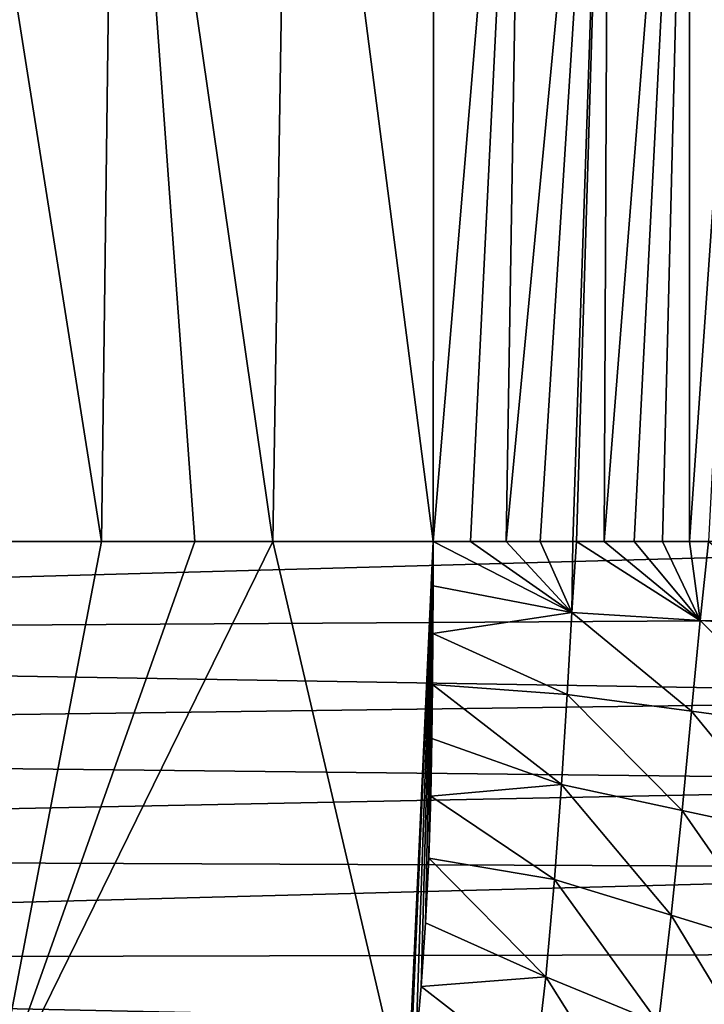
# Model space of a CAD drawing. Header units: metres. Extents: x -82 to 67, y -109 to 109.
# Tile 51 of 216: x -8.07 to -2.35, y -90.73 to -82.5. Entities that reach past the tile are written whole.
import ezdxf

# ---------------------------------------------------------------- set-up
doc = ezdxf.new("R2010")
doc.units = ezdxf.units.M
doc.layers.add('solid_21_382_010_XXX', color=7, linetype='CONTINUOUS')

msp = doc.modelspace()

# ---------------------------------------------------------------- linework, layer by layer
at = {"layer": 'solid_21_382_010_XXX'}
for points in [[(2.598529, -44.197315, -22.642931), (-26.784246, -44.197315, -22.642931), (-26.784435, -86.858612, -22.642931)], [(2.598529, -44.197315, -22.642931), (-26.784435, -86.858612, -22.642931), (2.598693, -86.85862, -22.642931)], [(-7.265283, -77.727379, -59.307308), (-5.80268, -77.627251, -59.245564), (-5.950332, -86.858742, -58.770626)], [(-5.80268, -77.627251, -59.245564), (-4.611447, -86.858711, -58.647934), (-5.950332, -86.858742, -58.770626)], [(-5.80268, -77.627251, -59.245564), (-4.602411, -77.80307, -59.139374), (-4.611447, -86.858711, -58.647934)], [(-8.815073, -77.806465, -59.336685), (-7.265283, -77.727379, -59.307308), (-7.382443, -86.858742, -58.844135)], [(-7.265283, -77.727379, -59.307308), (-6.602357, -86.858742, -58.80994), (-7.382443, -86.858742, -58.844135)], [(-7.265283, -77.727379, -59.307308), (-5.950332, -86.858742, -58.770626), (-6.602357, -86.858742, -58.80994)], [(-8.815073, -77.806465, -59.336685), (-7.382443, -86.858742, -58.844135), (-8.935709, -86.858742, -58.882305)], [(-3.8529, -77.800217, -59.049805), (-4.299127, -86.858727, -58.608875), (-4.611447, -86.858711, -58.647934)], [(-4.602411, -77.80307, -59.139374), (-3.8529, -77.800217, -59.049805), (-4.611447, -86.858711, -58.647934)], [(-3.8529, -77.800217, -59.049805), (-4.001302, -86.858727, -58.567116), (-4.299127, -86.858727, -58.608875)], [(-3.141474, -77.800217, -58.936554), (-3.716553, -86.858727, -58.522568), (-4.001302, -86.858727, -58.567116)], [(-3.8529, -77.800217, -59.049805), (-3.141474, -77.800217, -58.936554), (-4.001302, -86.858727, -58.567116)], [(-3.141474, -77.800217, -58.936554), (-3.443566, -86.858734, -58.475201), (-3.716553, -86.858727, -58.522568)], [(-3.141474, -77.800217, -58.936554), (-3.41371, -86.858734, -58.469727), (-3.443566, -86.858734, -58.475201)], [(-3.141474, -77.800217, -58.936554), (-3.182448, -86.858734, -58.425224), (-3.41371, -86.858734, -58.469727)], [(-2.469517, -77.800217, -58.796761), (-2.933289, -86.858734, -58.372849), (-3.182448, -86.858734, -58.425224)], [(-3.141474, -77.800217, -58.936554), (-2.469517, -77.800217, -58.796761), (-3.182448, -86.858734, -58.425224)], [(-2.469517, -77.800217, -58.796761), (-2.695491, -86.858734, -58.318146), (-2.933289, -86.858734, -58.372849)], [(-2.469517, -77.800217, -58.796761), (-2.468715, -86.858734, -58.261272), (-2.695491, -86.858734, -58.318146)], [(-2.469517, -77.800217, -58.796761), (-1.837912, -77.800217, -58.627296), (-2.468715, -86.858734, -58.261272)], [(-1.837912, -77.800217, -58.627296), (-2.311071, -86.858734, -58.218792), (-2.468715, -86.858734, -58.261272)], [(2.598693, -86.85862, -22.642931), (-26.784435, -86.858612, -22.642931), (-26.784359, -87.672966, -22.642931)], [(2.598876, -87.490929, -22.642931), (2.598693, -86.85862, -22.642931), (-26.784359, -87.672966, -22.642931)], [(-8.303686, -91.648193, -58.59465), (-8.935709, -86.858742, -58.882305), (-7.382443, -86.858742, -58.844135)], [(-8.303686, -91.648193, -58.59465), (-5.950332, -86.858742, -58.770626), (-4.832226, -91.654823, -58.385658)], [(-8.303686, -91.648193, -58.59465), (-6.602357, -86.858742, -58.80994), (-5.950332, -86.858742, -58.770626)], [(-8.303686, -91.648193, -58.59465), (-7.382443, -86.858742, -58.844135), (-6.602357, -86.858742, -58.80994)], [(-5.950332, -86.858742, -58.770626), (-4.611447, -86.858711, -58.647934), (-4.832226, -91.654823, -58.385658)], [(-4.832226, -91.654823, -58.385658), (-4.611447, -86.858711, -58.647934), (-4.813342, -91.5242, -58.392292)], [(-4.813342, -91.5242, -58.392292), (-4.611447, -86.858711, -58.647934), (-4.757912, -91.07386, -58.415485)], [(-4.757912, -91.07386, -58.415485), (-4.611447, -86.858711, -58.647934), (-4.711461, -90.578278, -58.441528)], [(-4.711461, -90.578278, -58.441528), (-4.611447, -86.858711, -58.647934), (-4.674781, -90.045532, -58.470036)], [(-4.674781, -90.045532, -58.470036), (-4.611447, -86.858711, -58.647934), (-4.64876, -89.506798, -58.499332)], [(-4.64876, -89.506798, -58.499332), (-4.611447, -86.858711, -58.647934), (-4.632024, -88.987511, -58.527962)], [(-4.632024, -88.987511, -58.527962), (-4.611447, -86.858711, -58.647934), (-4.622212, -88.505104, -58.554863)], [(-4.622212, -88.505104, -58.554863), (-4.611447, -86.858711, -58.647934), (-4.616688, -88.052849, -58.580307)], [(-4.616688, -88.052849, -58.580307), (-4.611447, -86.858711, -58.647934), (-4.612378, -87.227524, -58.627029)], [(-4.612378, -87.227524, -58.627029), (-4.611447, -86.858711, -58.647934), (-3.452246, -87.452766, -58.441624)], [(-3.452246, -87.452766, -58.441624), (-4.611447, -86.858711, -58.647934), (-4.299127, -86.858727, -58.608875)], [(-3.452246, -87.452766, -58.441624), (-4.299127, -86.858727, -58.608875), (-4.001302, -86.858727, -58.567116)], [(-3.452246, -87.452766, -58.441624), (-4.001302, -86.858727, -58.567116), (-3.716553, -86.858727, -58.522568)], [(-3.452246, -87.452766, -58.441624), (-3.716553, -86.858727, -58.522568), (-3.443566, -86.858734, -58.475201)], [(-3.452246, -87.452766, -58.441624), (-3.443566, -86.858734, -58.475201), (-3.41371, -86.858734, -58.469727)], [(-2.381119, -87.519005, -58.19664), (-3.452246, -87.452766, -58.441624), (-3.41371, -86.858734, -58.469727)], [(-2.381119, -87.519005, -58.19664), (-3.41371, -86.858734, -58.469727), (-3.182448, -86.858734, -58.425224)], [(-2.381119, -87.519005, -58.19664), (-3.182448, -86.858734, -58.425224), (-2.933289, -86.858734, -58.372849)], [(-2.381119, -87.519005, -58.19664), (-2.933289, -86.858734, -58.372849), (-2.695491, -86.858734, -58.318146)], [(-2.381119, -87.519005, -58.19664), (-2.695491, -86.858734, -58.318146), (-2.468715, -86.858734, -58.261272)], [(-2.381119, -87.519005, -58.19664), (-2.468715, -86.858734, -58.261272), (-2.311071, -86.858734, -58.218792)], [(-1.404872, -87.580063, -57.872128), (-2.381119, -87.519005, -58.19664), (-2.311071, -86.858734, -58.218792)], [(-4.612378, -87.227524, -58.627029), (-4.613781, -87.627319, -58.604374), (-4.616688, -88.052849, -58.580307)], [(-4.613781, -87.627319, -58.604374), (-4.612378, -87.227524, -58.627029), (-3.452246, -87.452766, -58.441624)], [(2.598876, -87.490929, -22.642931), (-26.784359, -87.672966, -22.642931), (2.59736, -88.162445, -22.642931)], [(-4.613781, -87.627319, -58.604374), (-3.452246, -87.452766, -58.441624), (-3.493268, -88.138718, -58.407875)], [(-2.453472, -88.276978, -58.16851), (-3.493268, -88.138718, -58.407875), (-3.452246, -87.452766, -58.441624)], [(-2.381119, -87.519005, -58.19664), (-2.453472, -88.276978, -58.16851), (-3.452246, -87.452766, -58.441624)], [(-1.503993, -88.404671, -57.856739), (-2.453472, -88.276978, -58.16851), (-2.381119, -87.519005, -58.19664)], [(-1.404872, -87.580063, -57.872128), (-1.503993, -88.404671, -57.856739), (-2.381119, -87.519005, -58.19664)], [(-4.616688, -88.052849, -58.580307), (-4.613781, -87.627319, -58.604374), (-3.493268, -88.138718, -58.407875)], [(2.59736, -88.162445, -22.642931), (-26.784359, -87.672966, -22.642931), (-26.78163, -88.552437, -22.642931)], [(-4.622212, -88.505104, -58.554863), (-4.616688, -88.052849, -58.580307), (-3.540412, -88.890465, -58.371002)], [(-4.616688, -88.052849, -58.580307), (-3.493268, -88.138718, -58.407875), (-3.540412, -88.890465, -58.371002)], [(2.59736, -88.162445, -22.642931), (-26.78163, -88.552437, -22.642931), (2.594256, -88.876022, -22.642931)], [(-2.532309, -89.106377, -58.137074), (-3.540412, -88.890465, -58.371002), (-3.493268, -88.138718, -58.407875)], [(-2.453472, -88.276978, -58.16851), (-2.532309, -89.106377, -58.137074), (-3.493268, -88.138718, -58.407875)], [(-1.610085, -89.30584, -57.836315), (-2.532309, -89.106377, -58.137074), (-2.453472, -88.276978, -58.16851)], [(-1.503993, -88.404671, -57.856739), (-1.610085, -89.30584, -57.836315), (-2.453472, -88.276978, -58.16851)], [(2.594256, -88.876022, -22.642931), (-26.78163, -88.552437, -22.642931), (-26.775116, -89.466179, -22.642931)], [(-4.632024, -88.987511, -58.527962), (-4.622212, -88.505104, -58.554863), (-3.540412, -88.890465, -58.371002)], [(2.594256, -88.876022, -22.642931), (-26.775116, -89.466179, -22.642931), (2.588013, -89.591003, -22.642931)], [(-4.632024, -88.987511, -58.527962), (-3.540412, -88.890465, -58.371002), (-3.597719, -89.683846, -58.333031)], [(-2.621968, -89.98259, -58.10429), (-3.597719, -89.683846, -58.333031), (-3.540412, -88.890465, -58.371002)], [(-2.532309, -89.106377, -58.137074), (-2.621968, -89.98259, -58.10429), (-3.540412, -88.890465, -58.371002)], [(-4.64876, -89.506798, -58.499332), (-4.632024, -88.987511, -58.527962), (-3.597719, -89.683846, -58.333031)], [(-1.727699, -90.258339, -57.81255), (-2.621968, -89.98259, -58.10429), (-2.532309, -89.106377, -58.137074)], [(-1.610085, -89.30584, -57.836315), (-1.727699, -90.258339, -57.81255), (-2.532309, -89.106377, -58.137074)], [(2.588013, -89.591003, -22.642931), (-26.775116, -89.466179, -22.642931), (-26.763145, -90.368538, -22.642931)], [(-4.674781, -90.045532, -58.470036), (-4.64876, -89.506798, -58.499332), (-3.670722, -90.498528, -58.29517)], [(-4.64876, -89.506798, -58.499332), (-3.597719, -89.683846, -58.333031), (-3.670722, -90.498528, -58.29517)], [(2.588013, -89.591003, -22.642931), (-26.763145, -90.368538, -22.642931), (2.578311, -90.301804, -22.642931)], [(-2.728294, -90.884224, -58.071121), (-3.670722, -90.498528, -58.29517), (-3.597719, -89.683846, -58.333031)], [(-2.621968, -89.98259, -58.10429), (-2.728294, -90.884224, -58.071121), (-3.597719, -89.683846, -58.333031)], [(-4.711461, -90.578278, -58.441528), (-4.674781, -90.045532, -58.470036), (-3.670722, -90.498528, -58.29517)], [(-1.862965, -91.239777, -57.786255), (-2.728294, -90.884224, -58.071121), (-2.621968, -89.98259, -58.10429)], [(-1.727699, -90.258339, -57.81255), (-1.862965, -91.239777, -57.786255), (-2.621968, -89.98259, -58.10429)], [(2.578311, -90.301804, -22.642931), (-26.763145, -90.368538, -22.642931), (2.564258, -90.992035, -22.642931)], [(2.564258, -90.992035, -22.642931), (-26.763145, -90.368538, -22.642931), (-26.744268, -91.231758, -22.642931)], [(-4.711461, -90.578278, -58.441528), (-3.670722, -90.498528, -58.29517), (-3.765142, -91.314713, -58.258511)], [(-2.857325, -91.790405, -58.038383), (-3.765142, -91.314713, -58.258511), (-3.670722, -90.498528, -58.29517)], [(-2.728294, -90.884224, -58.071121), (-2.857325, -91.790405, -58.038383), (-3.670722, -90.498528, -58.29517)], [(-4.757912, -91.07386, -58.415485), (-4.711461, -90.578278, -58.441528), (-3.765142, -91.314713, -58.258511)]]:
    msp.add_3dface(points, dxfattribs=at)

doc.saveas('drawing.dxf')
